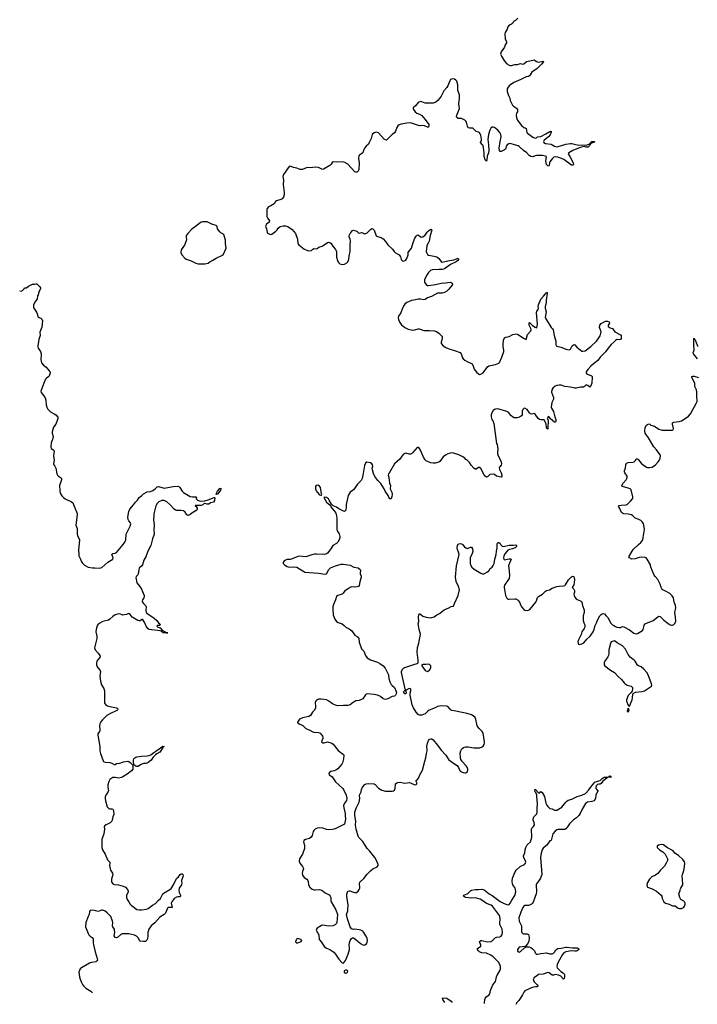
# Model space of a CAD drawing. Header units: inches. Extents: x 1474254 to 1647085, y 640389 to 772279.
# Tile 1 of 85: x 1482206 to 1494146, y 643326 to 660675. Entities that reach past the tile are written whole.
import ezdxf

# ---------------------------------------------------------------- set-up
doc = ezdxf.new("R2010")
doc.units = ezdxf.units.IN
doc.header["$MEASUREMENT"] = 0
for name, color, linetype in [('B4684', 7, 'Continuous'), ('B4685', 7, 'Continuous'), ('B4694', 7, 'Continuous'), ('B4695', 7, 'Continuous'), ('B4696', 7, 'Continuous')]:
    doc.layers.add(name, color=color, linetype=linetype)

msp = doc.modelspace()

# ---------------------------------------------------------------- linework, layer by layer
at = {"layer": 'B4684', "color": 6}
for points, elevation in [([(1483573, 650000), (1483570, 649996), (1483553, 649930), (1483550, 649890), (1483567, 649810), (1483567, 649770), (1483524, 649604), (1483536, 649570), (1483590, 649510), (1483619, 649470), (1483626, 649450), (1483615, 649430), (1483583, 649397), (1483567, 649373), (1483560, 649350), (1483559, 649310), (1483574, 649270), (1483623, 649210), (1483629, 649190), (1483617, 649110), (1483630, 649017), (1483650, 648952), (1483686, 648890), (1483698, 648850), (1483703, 648710), (1483699, 648650), (1483703, 648630), (1483717, 648610), (1483756, 648584), (1483792, 648572), (1483912, 648550), (1483925, 648545), (1483936, 648530), (1483927, 648510), (1483906, 648494), (1483806, 648450), (1483744, 648416), (1483663, 648337), (1483635, 648305), (1483616, 648270), (1483610, 648230), (1483621, 648170), (1483620, 648150), (1483613, 648130), (1483584, 648090), (1483583, 648070), (1483617, 647870), (1483619, 647790), (1483630, 647744), (1483677, 647617), (1483685, 647605), (1483710, 647590), (1483794, 647586), (1483830, 647574), (1483872, 647552), (1483890, 647554), (1483914, 647566), (1483970, 647575), (1484036, 647596), (1484110, 647607), (1484130, 647603), (1484150, 647588), (1484197, 647537), (1484201, 647521), (1484197, 647470), (1484179, 647441), (1484100, 647380), (1484026, 647334), (1483998, 647322), (1483950, 647313), (1483890, 647323), (1483850, 647320), (1483828, 647310), (1483796, 647284), (1483774, 647250), (1483759, 647190), (1483759, 647150), (1483769, 647090), (1483766, 647074), (1483734, 647030), (1483714, 646990), (1483712, 646950), (1483718, 646910), (1483746, 646806), (1483774, 646774), (1483789, 646769), (1483830, 646770), (1483850, 646762), (1483858, 646738), (1483863, 646670), (1483850, 646630), (1483838, 646570), (1483828, 646550), (1483798, 646522), (1483727, 646490), (1483703, 646470), (1483700, 646460), (1483696, 646450), (1483701, 646410), (1483687, 646330), (1483657, 646250), (1483654, 646230), (1483654, 646090), (1483666, 646050), (1483712, 645970), (1483755, 645870), (1483795, 645830), (1483797, 645810), (1483787, 645770), (1483799, 645710), (1483808, 645688), (1483839, 645639), (1483846, 645610), (1483823, 645530), (1483824, 645490), (1483830, 645471), (1483848, 645450), (1483870, 645436), (1483950, 645429), (1484030, 645408), (1484073, 645390), (1484107, 645350), (1484118, 645322), (1484116, 645304), (1484089, 645250), (1484086, 645210), (1484100, 645170), (1484130, 645130), (1484150, 645090), (1484169, 645070), (1484270, 644996), (1484310, 644990), (1484350, 644992), (1484442, 645002), (1484470, 645012), (1484547, 645073), (1484598, 645102), (1484645, 645155), (1484690, 645192), (1484730, 645271), (1484750, 645288), (1484853, 645347), (1484874, 645366), (1484919, 645430), (1484970, 645543), (1485006, 645574), (1485033, 645610), (1485050, 645625), (1485070, 645623), (1485083, 645610), (1485088, 645590), (1485058, 645510), (1485057, 645490), (1485064, 645464), (1485058, 645430), (1485019, 645370), (1485009, 645331), (1485017, 645297), (1485040, 645250), (1485039, 645230), (1485030, 645222), (1484990, 645222), (1484970, 645216), (1484929, 645191), (1484886, 645134), (1484877, 645110), (1484890, 645030), (1484830, 645029), (1484810, 645018), (1484773, 644930), (1484752, 644910), (1484678, 644862), (1484590, 644759), (1484522, 644710), (1484484, 644650), (1484468, 644610), (1484463, 644590), (1484463, 644517), (1484454, 644466), (1484447, 644453), (1484425, 644435), (1484390, 644430), (1484330, 644436), (1484315, 644455), (1484296, 644496), (1484266, 644526), (1484230, 644544), (1484129, 644570), (1484012, 644568), (1483990, 644557), (1483930, 644503), (1483910, 644499), (1483890, 644505), (1483869, 644530), (1483880, 644590), (1483879, 644630), (1483876, 644650), (1483850, 644690), (1483843, 644710), (1483847, 644767), (1483844, 644790), (1483810, 644870), (1483779, 644910), (1483750, 644937), (1483710, 644964), (1483670, 644983), (1483654, 644986), (1483590, 644962), (1483550, 644974), (1483490, 644982), (1483450, 644977), (1483437, 644963), (1483430, 644909), (1483411, 644870), (1483372, 644768), (1483363, 644690), (1483410, 644576), (1483426, 644550), (1483450, 644524), (1483484, 644504), (1483499, 644479), (1483500, 644410), (1483507, 644373), (1483537, 644250), (1483573, 644130), (1483575, 644110), (1483567, 644090), (1483550, 644076), (1483470, 644062), (1483436, 644050), (1483297, 643970), (1483273, 643950), (1483257, 643923), (1483251, 643890), (1483257, 643810), (1483269, 643770), (1483296, 643710), (1483313, 643673), (1483330, 643650), (1483373, 643613), (1483457, 643557), (1483489, 643527)], 700), ([(1484672, 650000), (1484670, 649998), (1484630, 649998), (1484622, 649990), (1484642, 649970), (1484666, 649966), (1484679, 649959), (1484717, 649917), (1484770, 649890), (1484778, 649878), (1484790, 649871), (1484814, 649870), (1484733, 649870), (1484698, 649898), (1484684, 649904), (1484490, 649928), (1484470, 649941), (1484445, 649970), (1484433, 649990), (1484429, 650000)], 700), ([(1487921, 650000), (1487951, 649970), (1488010, 649939), (1488050, 649910), (1488111, 649830), (1488150, 649809), (1488174, 649790), (1488183, 649770), (1488188, 649708), (1488230, 649591), (1488270, 649547), (1488302, 649470), (1488330, 649433), (1488390, 649395), (1488510, 649353), (1488553, 649333), (1488610, 649290), (1488645, 649250), (1488702, 649130), (1488713, 649067), (1488730, 649007), (1488750, 648963), (1488770, 648941), (1488811, 648910), (1488839, 648839), (1488843, 648810), (1488831, 648770), (1488810, 648754), (1488770, 648747), (1488693, 648707), (1488650, 648699), (1488610, 648707), (1488563, 648750), (1488510, 648771), (1488450, 648785), (1488330, 648798), (1488310, 648790), (1488301, 648779), (1488250, 648708), (1488190, 648678), (1488130, 648671), (1488110, 648664), (1488089, 648651), (1488030, 648601), (1487988, 648588), (1487910, 648590), (1487810, 648583), (1487770, 648595), (1487720, 648620), (1487653, 648670), (1487612, 648692), (1487518, 648702), (1487470, 648700), (1487436, 648684), (1487419, 648661), (1487413, 648647), (1487420, 648570), (1487416, 648544), (1487396, 648504), (1487366, 648474), (1487330, 648414), (1487302, 648398), (1487189, 648371), (1487138, 648350), (1487104, 648296), (1487102, 648290), (1487131, 648270), (1487197, 648237), (1487250, 648185), (1487317, 648157), (1487370, 648125), (1487390, 648119), (1487470, 648117), (1487503, 648103), (1487531, 648070), (1487543, 648050), (1487547, 648030), (1487547, 648010), (1487530, 647966), (1487527, 647950), (1487530, 647945), (1487550, 647931), (1487570, 647931), (1487630, 647951), (1487708, 647928), (1487730, 647910), (1487816, 647796), (1487911, 647730), (1487918, 647710), (1487913, 647650), (1487897, 647583), (1487884, 647556), (1487839, 647510), (1487810, 647473), (1487779, 647450), (1487750, 647440), (1487690, 647429), (1487665, 647410), (1487651, 647390), (1487658, 647370), (1487690, 647351), (1487710, 647331), (1487770, 647245), (1487898, 647130), (1487912, 647110), (1487956, 647010), (1487970, 646950), (1487965, 646915), (1487927, 646870), (1487913, 646830), (1487916, 646790), (1487939, 646690), (1487939, 646650), (1487948, 646590), (1487930, 646502), (1487787, 646430), (1487750, 646414), (1487710, 646404), (1487650, 646401), (1487610, 646404), (1487547, 646427), (1487490, 646438), (1487450, 646432), (1487410, 646410), (1487390, 646390), (1487379, 646370), (1487361, 646299), (1487343, 646270), (1487310, 646247), (1487242, 646230), (1487211, 646210), (1487205, 646190), (1487223, 646130), (1487224, 646070), (1487187, 645970), (1487136, 645890), (1487130, 645850), (1487144, 645810), (1487192, 645752), (1487204, 645730), (1487206, 645710), (1487190, 645668), (1487182, 645630), (1487190, 645602), (1487220, 645560), (1487268, 645528), (1487283, 645510), (1487291, 645490), (1487293, 645430), (1487321, 645390), (1487357, 645357), (1487390, 645343), (1487410, 645340), (1487490, 645349), (1487530, 645338), (1487590, 645290), (1487657, 645257), (1487679, 645230), (1487686, 645206), (1487689, 645150), (1487695, 645130), (1487776, 644990), (1487808, 644910), (1487797, 644770), (1487788, 644750), (1487771, 644730), (1487730, 644708), (1487650, 644705), (1487550, 644723), (1487523, 644717), (1487447, 644670), (1487434, 644650), (1487431, 644630), (1487475, 644550), (1487484, 644470), (1487522, 644422), (1487570, 644344), (1487610, 644317), (1487670, 644294), (1487742, 644242), (1487773, 644210), (1487830, 644121), (1487890, 644056), (1487910, 644051), (1487950, 644098), (1487992, 644210), (1488015, 644290), (1488016, 644330), (1488010, 644370), (1488016, 644410), (1488030, 644450), (1488050, 644485), (1488070, 644498), (1488090, 644495), (1488130, 644466), (1488210, 644395), (1488250, 644371), (1488270, 644367), (1488290, 644371), (1488315, 644390), (1488330, 644418), (1488335, 644450), (1488326, 644490), (1488307, 644530), (1488272, 644590), (1488252, 644612), (1488219, 644630), (1488190, 644640), (1488110, 644649), (1488086, 644646), (1488054, 644654), (1488032, 644692), (1487983, 644830), (1487963, 644910), (1487987, 644970), (1487991, 644990), (1487993, 645070), (1487970, 645230), (1487971, 645269), (1487980, 645300), (1487990, 645317), (1488010, 645327), (1488026, 645326), (1488070, 645306), (1488130, 645291), (1488170, 645321), (1488190, 645347), (1488198, 645370), (1488200, 645390), (1488193, 645450), (1488202, 645478), (1488270, 645544), (1488330, 645616), (1488390, 645679), (1488430, 645712), (1488503, 645750), (1488521, 645770), (1488521, 645790), (1488497, 645850), (1488466, 645910), (1488370, 646031), (1488326, 646070), (1488250, 646197), (1488182, 646262), (1488170, 646290), (1488134, 646410), (1488124, 646484), (1488131, 646550), (1488109, 646650), (1488113, 646710), (1488137, 646783), (1488188, 646890), (1488198, 646950), (1488191, 647010), (1488221, 647070), (1488228, 647110), (1488249, 647151), (1488290, 647199), (1488310, 647212), (1488356, 647216), (1488450, 647208), (1488470, 647198), (1488530, 647133), (1488590, 647098), (1488650, 647083), (1488770, 647081), (1488795, 647085), (1488810, 647098), (1488821, 647130), (1488831, 647210), (1488850, 647228), (1488870, 647236), (1488910, 647237), (1488990, 647225), (1489072, 647232), (1489105, 647225), (1489170, 647194), (1489190, 647199), (1489203, 647210), (1489203, 647230), (1489193, 647250), (1489193, 647270), (1489210, 647283), (1489232, 647310), (1489258, 647370), (1489304, 647450), (1489343, 647610), (1489364, 647670), (1489374, 647746), (1489387, 647790), (1489389, 647811), (1489381, 647870), (1489390, 647930), (1489410, 647975), (1489430, 647997), (1489450, 648004), (1489470, 648001), (1489490, 647987), (1489570, 647892), (1489630, 647804), (1489714, 647714), (1489770, 647635), (1489850, 647573), (1489914, 647534), (1489940, 647500), (1489970, 647435), (1490000, 647419)], 800), ([(1490000, 648467), (1489972, 648472), (1489893, 648493), (1489823, 648503), (1489809, 648509), (1489790, 648525), (1489751, 648571), (1489730, 648580), (1489637, 648583), (1489570, 648576), (1489527, 648550), (1489422, 648510), (1489395, 648490), (1489350, 648445), (1489290, 648423), (1489270, 648418), (1489250, 648422), (1489230, 648432), (1489194, 648474), (1489146, 648550), (1489123, 648603), (1489086, 648770), (1489085, 648810), (1489098, 648850), (1489097, 648877), (1489090, 648884), (1489070, 648889), (1489018, 648862), (1489013, 648847), (1489014, 648810), (1488992, 648788), (1488968, 648830), (1488990, 648854), (1489002, 648858), (1489006, 648870), (1488998, 648878), (1488990, 648906), (1488932, 649170), (1488933, 649190), (1488953, 649230), (1488970, 649250), (1488990, 649263), (1489150, 649316), (1489209, 649331), (1489222, 649338), (1489229, 649351), (1489230, 649390), (1489211, 649530), (1489215, 649610), (1489238, 649690), (1489270, 649850), (1489247, 649930), (1489233, 650000)], 800), ([(1490000, 647607), (1489981, 647641), (1489971, 647670), (1489966, 647750), (1489977, 647790), (1489998, 647830), (1490000, 647832)], 800), ([(1489697, 643360), (1489661, 643410), (1489657, 643430), (1489661, 643439), (1489670, 643441), (1489730, 643431), (1489810, 643379), (1489825, 643356)], 700)]:
    msp.add_lwpolyline(points, dxfattribs=dict(at, elevation=elevation))
for points, elevation in [([(1489410, 649317), (1489370, 649312), (1489310, 649313), (1489292, 649308), (1489291, 649290), (1489350, 649207), (1489390, 649191), (1489410, 649199), (1489430, 649215), (1489450, 649252), (1489453, 649270), (1489450, 649288), (1489436, 649310), (1489430, 649315)], 800), ([(1484270, 647514), (1484250, 647521), (1484221, 647541), (1484215, 647555), (1484209, 647589), (1484210, 647630), (1484218, 647650), (1484232, 647668), (1484250, 647679), (1484270, 647685), (1484350, 647698), (1484450, 647701), (1484490, 647710), (1484517, 647723), (1484570, 647765), (1484625, 647795), (1484730, 647873), (1484750, 647870), (1484739, 647861), (1484736, 647850), (1484722, 647838), (1484690, 647787), (1484673, 647770), (1484620, 647740), (1484599, 647721), (1484558, 647682), (1484520, 647630), (1484470, 647588), (1484450, 647573), (1484430, 647566), (1484390, 647566), (1484347, 647553), (1484290, 647518)], 700), ([(1487110, 644485), (1487090, 644478), (1487081, 644470), (1487071, 644450), (1487068, 644428), (1487087, 644407), (1487110, 644406), (1487166, 644434), (1487175, 644450), (1487162, 644470)], 800), ([(1487950, 643930), (1487926, 643914), (1487925, 643890), (1487930, 643884), (1487950, 643877), (1487970, 643882), (1487981, 643890), (1487986, 643910), (1487970, 643926)], 800)]:
    msp.add_lwpolyline(points, close=True, dxfattribs=dict(at, elevation=elevation))
at = {"layer": 'B4685', "color": 6}
for points, elevation in [([(1490000, 658929), (1489990, 658934), (1489930, 658933), (1489906, 658950), (1489903, 658970), (1489907, 658990), (1489953, 659110), (1489942, 659190), (1489953, 659290), (1489953, 659350), (1489929, 659429), (1489927, 659527), (1489910, 659590), (1489892, 659612), (1489870, 659626), (1489830, 659635), (1489798, 659622), (1489783, 659597), (1489750, 659510), (1489730, 659478), (1489679, 659421), (1489635, 659325), (1489581, 659259), (1489538, 659222), (1489490, 659203), (1489390, 659202), (1489350, 659207), (1489290, 659230), (1489270, 659232), (1489230, 659213), (1489182, 659158), (1489145, 659130), (1489140, 659120), (1489137, 659110), (1489143, 659090), (1489175, 659050), (1489202, 659030), (1489250, 659008), (1489290, 658984), (1489310, 658966), (1489350, 658918), (1489413, 658830), (1489416, 658810), (1489410, 658784), (1489390, 658779), (1489342, 658802), (1489310, 658810), (1489250, 658806), (1489090, 658856), (1489026, 658854), (1488928, 658832), (1488890, 658820), (1488870, 658807), (1488850, 658778), (1488828, 658710), (1488810, 658681), (1488770, 658650), (1488670, 658555), (1488650, 658556), (1488630, 658570), (1488530, 658681), (1488490, 658692), (1488450, 658681), (1488416, 658650), (1488400, 658580), (1488367, 658510), (1488350, 658482), (1488310, 658447), (1488282, 658410), (1488271, 658390), (1488250, 658329), (1488191, 658290), (1488183, 658277), (1488175, 658230), (1488185, 658150), (1488182, 658038), (1488170, 658003), (1488150, 657989), (1488130, 657987), (1488110, 657993), (1487990, 658130), (1487936, 658156), (1487890, 658168), (1487790, 658163), (1487730, 658170), (1487710, 658157), (1487693, 658130), (1487670, 658108), (1487570, 658046), (1487550, 658038), (1487530, 658040), (1487470, 658070), (1487410, 658076), (1487330, 658063), (1487270, 658070), (1487190, 658037), (1487150, 658033), (1487090, 658059), (1487032, 658072), (1486990, 658090), (1486970, 658092), (1486953, 658087), (1486856, 657950), (1486842, 657910), (1486856, 657850), (1486848, 657770), (1486869, 657630), (1486865, 657590), (1486855, 657550), (1486830, 657518), (1486810, 657505), (1486730, 657481), (1486715, 657470), (1486691, 657430), (1486630, 657395), (1486590, 657378), (1486567, 657350), (1486561, 657330), (1486562, 657210), (1486579, 657170), (1486605, 657130), (1486602, 657110), (1486556, 657070), (1486541, 657050), (1486539, 657030), (1486557, 656990), (1486565, 656930), (1486575, 656915), (1486614, 656894), (1486630, 656891), (1486650, 656893), (1486721, 656950), (1486741, 656970), (1486760, 657000), (1486794, 657030), (1486850, 657042), (1486890, 657040), (1486930, 657030), (1487010, 656979), (1487068, 656910), (1487102, 656810), (1487110, 656730), (1487124, 656710), (1487215, 656635), (1487290, 656605), (1487348, 656610), (1487370, 656631), (1487390, 656642), (1487430, 656638), (1487450, 656645), (1487475, 656665), (1487535, 656685), (1487629, 656750), (1487650, 656755), (1487670, 656751), (1487697, 656730), (1487723, 656683), (1487770, 656623), (1487786, 656590), (1487790, 656570), (1487791, 656490), (1487804, 656430), (1487812, 656412), (1487830, 656389), (1487850, 656373), (1487890, 656362), (1487930, 656369), (1487970, 656390), (1487991, 656410), (1488008, 656450), (1488014, 656510), (1488032, 656588), (1488029, 656710), (1488037, 656770), (1488030, 656809), (1488012, 656850), (1488012, 656870), (1488030, 656907), (1488070, 656961), (1488090, 656964), (1488130, 656954), (1488150, 656944), (1488170, 656923), (1488190, 656911), (1488230, 656925), (1488250, 656919), (1488270, 656905), (1488290, 656900), (1488330, 656919), (1488390, 656980), (1488410, 656993), (1488430, 656991), (1488450, 656966), (1488490, 656867), (1488510, 656854), (1488575, 656835), (1488610, 656811), (1488649, 656769), (1488693, 656710), (1488773, 656630), (1488805, 656590), (1488829, 656569), (1488891, 656530), (1488915, 656495), (1488928, 656448), (1488950, 656426), (1488970, 656421), (1489010, 656439), (1489030, 656468), (1489049, 656530), (1489054, 656570), (1489064, 656590), (1489109, 656651), (1489139, 656750), (1489170, 656826), (1489190, 656860), (1489210, 656879), (1489230, 656884), (1489268, 656848), (1489290, 656844), (1489310, 656849), (1489350, 656880), (1489387, 656933), (1489410, 656957), (1489450, 656982), (1489460, 656980), (1489467, 656967), (1489439, 656870), (1489421, 656770), (1489412, 656748), (1489385, 656710), (1489378, 656690), (1489368, 656590), (1489372, 656570), (1489390, 656536), (1489410, 656523), (1489509, 656509), (1489554, 656494), (1489589, 656469), (1489630, 656413), (1489650, 656405), (1489750, 656427), (1489858, 656442), (1489931, 656471), (1489941, 656461), (1489941, 656450), (1489926, 656430), (1489899, 656410), (1489799, 656361), (1489690, 656284), (1489650, 656273), (1489590, 656275), (1489475, 656265), (1489444, 656256), (1489410, 656221), (1489376, 656170), (1489341, 656090), (1489339, 656050), (1489348, 656030), (1489366, 656010), (1489390, 655994), (1489409, 655989), (1489532, 656008), (1489630, 656035), (1489710, 656038), (1489790, 656051), (1489810, 656044), (1489828, 656030), (1489831, 656010), (1489820, 655990), (1489770, 655926), (1489730, 655890), (1489690, 655870), (1489650, 655858), (1489570, 655854), (1489462, 655798), (1489390, 655774), (1489350, 655743), (1489330, 655740), (1489268, 655752), (1489230, 655751), (1489182, 655738), (1489110, 655728), (1489027, 655693), (1488995, 655665), (1488978, 655642), (1488950, 655590), (1488923, 655510), (1488879, 655450), (1488874, 655430), (1488879, 655390), (1488902, 655342), (1488936, 655296), (1488991, 655250), (1489050, 655221), (1489130, 655203), (1489170, 655209), (1489230, 655227), (1489245, 655225), (1489330, 655199), (1489430, 655200), (1489518, 655190), (1489550, 655178), (1489590, 655153), (1489651, 655090), (1489651, 655050), (1489631, 654990), (1489631, 654971), (1489667, 654930), (1489716, 654896), (1489783, 654870), (1489868, 654848), (1489970, 654811), (1489985, 654785), (1490000, 654732)], 800), ([(1482206, 655897), (1482210, 655898), (1482230, 655891), (1482258, 655902), (1482286, 655930), (1482290, 655952), (1482327, 655953), (1482360, 655980), (1482430, 656014), (1482467, 656013), (1482490, 656022), (1482510, 656022), (1482558, 655970), (1482571, 655950), (1482571, 655930), (1482547, 655893), (1482531, 655829), (1482521, 655810), (1482511, 655750), (1482482, 655718), (1482452, 655648), (1482451, 655610), (1482458, 655590), (1482502, 655522), (1482516, 655490), (1482531, 655431), (1482577, 655417), (1482597, 655397), (1482607, 655370), (1482597, 655257), (1482563, 655170), (1482568, 655110), (1482543, 655037), (1482523, 654930), (1482524, 654910), (1482532, 654890), (1482570, 654830), (1482585, 654790), (1482587, 654767), (1482579, 654690), (1482584, 654650), (1482592, 654630), (1482624, 654590), (1482670, 654550), (1482728, 654490), (1482743, 654470), (1482744, 654450), (1482732, 654410), (1482720, 654390), (1482680, 654360), (1482662, 654338), (1482630, 654270), (1482577, 654130), (1482584, 654104), (1482634, 654050), (1482654, 654010), (1482665, 653970), (1482674, 653890), (1482684, 653850), (1482702, 653810), (1482747, 653767), (1482816, 653730), (1482843, 653710), (1482876, 653670), (1482876, 653644), (1482866, 653610), (1482842, 653550), (1482803, 653497), (1482781, 653410), (1482780, 653390), (1482795, 653330), (1482783, 653277), (1482761, 653219), (1482752, 653150), (1482762, 653122), (1482810, 653090), (1482814, 653074), (1482803, 652990), (1482815, 652910), (1482801, 652850), (1482808, 652830), (1482826, 652806), (1482843, 652770), (1482862, 652670), (1482870, 652652), (1482888, 652630), (1482926, 652606), (1482942, 652590), (1482943, 652570), (1482937, 652550), (1482905, 652470), (1482911, 652371), (1482921, 652330), (1482950, 652284), (1482981, 652250), (1483010, 652230), (1483118, 652178), (1483140, 652160), (1483166, 652106), (1483216, 651976), (1483218, 651950), (1483197, 651770), (1483218, 651710), (1483219, 651610), (1483228, 651570), (1483253, 651530), (1483257, 651510), (1483240, 651330), (1483247, 651250), (1483250, 651227), (1483278, 651170), (1483290, 651135), (1483310, 651100), (1483350, 651065), (1483412, 651030), (1483490, 651015), (1483530, 651018), (1483610, 651011), (1483656, 651024), (1483762, 651118), (1483819, 651150), (1483845, 651170), (1483851, 651190), (1483832, 651250), (1483850, 651268), (1483890, 651274), (1483910, 651284), (1484031, 651430), (1484056, 651470), (1484074, 651510), (1484085, 651610), (1484155, 651750), (1484166, 651790), (1484161, 651810), (1484130, 651846), (1484118, 651870), (1484111, 651910), (1484132, 652010), (1484148, 652050), (1484212, 652128), (1484245, 652175), (1484283, 652210), (1484310, 652254), (1484358, 652290), (1484390, 652321), (1484450, 652354), (1484510, 652364), (1484550, 652381), (1484596, 652410), (1484630, 652445), (1484652, 652448), (1484750, 652420), (1484910, 652449), (1484990, 652453), (1485010, 652448), (1485030, 652430), (1485070, 652367), (1485090, 652345), (1485210, 652276), (1485250, 652268), (1485290, 652270), (1485310, 652265), (1485319, 652250), (1485318, 652230), (1485339, 652210), (1485390, 652189), (1485470, 652199), (1485530, 652216), (1485630, 652258), (1485638, 652258), (1485647, 652247), (1485637, 652203), (1485624, 652176), (1485570, 652161), (1485539, 652141), (1485510, 652136), (1485470, 652150), (1485450, 652146), (1485434, 652126), (1485406, 652114), (1485305, 652115), (1485298, 652110), (1485318, 652098), (1485336, 652070), (1485336, 652050), (1485327, 652030), (1485241, 651979), (1485203, 651950), (1485170, 651940), (1485149, 651950), (1485119, 651999), (1485090, 652022), (1485048, 652028), (1484970, 652027), (1484950, 652033), (1484930, 652048), (1484854, 652134), (1484797, 652177), (1484750, 652201), (1484710, 652204), (1484659, 652181), (1484627, 652153), (1484603, 652110), (1484571, 651970), (1484567, 651930), (1484566, 651866), (1484576, 651770), (1484570, 651690), (1484573, 651610), (1484569, 651590), (1484546, 651530), (1484514, 651410), (1484463, 651310), (1484429, 651210), (1484392, 651150), (1484372, 651070), (1484359, 651050), (1484311, 651009), (1484305, 650990), (1484295, 650905), (1484290, 650895), (1484263, 650870), (1484251, 650849), (1484273, 650753), (1484322, 650690), (1484350, 650641), (1484398, 650530), (1484400, 650510), (1484394, 650490), (1484370, 650450), (1484367, 650430), (1484372, 650410), (1484386, 650386), (1484428, 650348), (1484433, 650330), (1484428, 650270), (1484436, 650230), (1484464, 650204), (1484578, 650130), (1484620, 650090), (1484650, 650050), (1484676, 650030), (1484682, 650010), (1484672, 650000)], 700), ([(1490000, 652978), (1489943, 653010), (1489850, 653039), (1489830, 653042), (1489790, 653037), (1489750, 653023), (1489710, 653001), (1489667, 652970), (1489610, 652892), (1489590, 652878), (1489530, 652861), (1489490, 652859), (1489450, 652866), (1489390, 652891), (1489370, 652902), (1489350, 652922), (1489324, 652964), (1489270, 653087), (1489250, 653119), (1489230, 653137), (1489210, 653134), (1489130, 653043), (1489110, 653026), (1489090, 653020), (1489070, 653022), (1489010, 653038), (1488990, 653034), (1488970, 653020), (1488937, 652983), (1488906, 652930), (1488813, 652847), (1488723, 652697), (1488706, 652674), (1488700, 652650), (1488702, 652630), (1488717, 652570), (1488721, 652510), (1488738, 652470), (1488732, 652410), (1488762, 652350), (1488770, 652310), (1488765, 652275), (1488750, 652235), (1488730, 652233), (1488710, 652264), (1488699, 652290), (1488645, 652365), (1488626, 652410), (1488570, 652505), (1488514, 652554), (1488463, 652623), (1488439, 652679), (1488423, 652743), (1488419, 652770), (1488427, 652810), (1488424, 652830), (1488412, 652850), (1488390, 652867), (1488324, 652876), (1488301, 652859), (1488282, 652818), (1488261, 652679), (1488238, 652590), (1488224, 652556), (1488161, 652490), (1488090, 652393), (1488030, 652352), (1487995, 652290), (1487957, 652130), (1487961, 652090), (1487951, 652030), (1487942, 652018), (1487930, 652009), (1487910, 652014), (1487830, 652056), (1487790, 652083), (1487729, 652109), (1487699, 652139), (1487662, 652210), (1487646, 652230), (1487610, 652254), (1487581, 652259), (1487565, 652255), (1487610, 652175), (1487679, 652119), (1487687, 652107), (1487691, 652090), (1487768, 651990), (1487780, 651960), (1487792, 651890), (1487796, 651690), (1487802, 651670), (1487835, 651615), (1487845, 651570), (1487845, 651550), (1487836, 651510), (1487810, 651467), (1487790, 651448), (1487722, 651410), (1487689, 651351), (1487630, 651275), (1487610, 651262), (1487570, 651250), (1487439, 651259), (1487403, 651257), (1487354, 651246), (1487250, 651210), (1487130, 651221), (1487110, 651217), (1487007, 651173), (1486970, 651164), (1486918, 651162), (1486890, 651153), (1486861, 651130), (1486847, 651110), (1486851, 651090), (1486871, 651071), (1486919, 651039), (1486966, 651026), (1487030, 651033), (1487087, 651027), (1487210, 650950), (1487230, 650943), (1487470, 650925), (1487590, 650906), (1487611, 650910), (1487652, 650988), (1487684, 651016), (1487770, 651051), (1487870, 651084), (1487904, 651084), (1488030, 651064), (1488091, 651031), (1488170, 651015), (1488208, 650990), (1488214, 650970), (1488204, 650930), (1488205, 650910), (1488221, 650870), (1488223, 650850), (1488200, 650770), (1488190, 650704), (1488179, 650690), (1488150, 650679), (1488110, 650675), (1488050, 650680), (1488030, 650672), (1487995, 650645), (1487963, 650630), (1487934, 650610), (1487908, 650572), (1487890, 650554), (1487812, 650528), (1487790, 650512), (1487772, 650450), (1487737, 650370), (1487724, 650330), (1487721, 650290), (1487732, 650190), (1487762, 650110), (1487790, 650071), (1487816, 650056), (1487890, 650031), (1487921, 650000)], 800), ([(1489233, 650000), (1489228, 650030), (1489237, 650070), (1489233, 650147), (1489241, 650190), (1489249, 650210), (1489270, 650199), (1489307, 650167), (1489370, 650148), (1489450, 650137), (1489510, 650153), (1489554, 650186), (1489601, 650210), (1489683, 650277), (1489768, 650312), (1489810, 650335), (1489850, 650343), (1489867, 650390), (1489934, 650530), (1489954, 650630), (1489938, 650690), (1489898, 650778), (1489884, 650850), (1489905, 651050), (1489948, 651250), (1489940, 651290), (1489918, 651338), (1489913, 651370), (1489919, 651410), (1489930, 651430), (1489941, 651439), (1489970, 651447), (1489990, 651440), (1490000, 651432)], 800), ([(1484429, 650000), (1484411, 650050), (1484370, 650112), (1484330, 650083), (1484310, 650083), (1484289, 650089), (1484190, 650146), (1484150, 650195), (1484130, 650212), (1484110, 650207), (1484090, 650194), (1484046, 650186), (1484025, 650185), (1483970, 650205), (1483930, 650200), (1483890, 650186), (1483850, 650160), (1483796, 650110), (1483770, 650095), (1483669, 650071), (1483595, 650030), (1483573, 650000)], 700)]:
    msp.add_lwpolyline(points, dxfattribs=dict(at, elevation=elevation))
for points, elevation in [([(1485490, 657115), (1485430, 657113), (1485410, 657110), (1485390, 657099), (1485330, 657048), (1485237, 656983), (1485166, 656910), (1485142, 656870), (1485138, 656850), (1485143, 656790), (1485140, 656780), (1485110, 656702), (1485050, 656618), (1485046, 656570), (1485065, 656530), (1485114, 656470), (1485137, 656457), (1485230, 656424), (1485310, 656382), (1485350, 656373), (1485430, 656371), (1485470, 656374), (1485530, 656387), (1485555, 656410), (1485610, 656437), (1485666, 656474), (1485794, 656530), (1485845, 656650), (1485832, 656730), (1485832, 656792), (1485802, 656890), (1485750, 656917), (1485730, 656937), (1485693, 656990), (1485686, 657030), (1485666, 657050), (1485590, 657073), (1485510, 657111)], 800), ([(1485690, 652315), (1485683, 652317), (1485670, 652309), (1485675, 652325), (1485673, 652330), (1485692, 652370), (1485730, 652414), (1485750, 652421), (1485754, 652410), (1485750, 652395), (1485735, 652365)], 700), ([(1487450, 652473), (1487431, 652469), (1487421, 652450), (1487418, 652430), (1487419, 652410), (1487430, 652376), (1487450, 652347), (1487490, 652305), (1487510, 652296), (1487526, 652294), (1487529, 652310), (1487522, 652322), (1487506, 652430), (1487490, 652456), (1487470, 652469)], 800)]:
    msp.add_lwpolyline(points, close=True, dxfattribs=dict(at, elevation=elevation))
at = {"layer": 'B4694', "color": 6}
for points, elevation in [([(1492166, 650000), (1492167, 649970), (1492155, 649945), (1492114, 649890), (1492099, 649841), (1492050, 649748), (1492042, 649710), (1492044, 649690), (1492050, 649672), (1492065, 649665), (1492110, 649676), (1492146, 649694), (1492198, 649762), (1492250, 649805), (1492270, 649828), (1492311, 649890), (1492327, 649930), (1492339, 649981), (1492348, 650000)], 800), ([(1492675, 650000), (1492702, 649982), (1492730, 649970), (1492770, 649963), (1492795, 649965), (1492830, 649981), (1492850, 649977), (1492950, 649924), (1493027, 649867), (1493050, 649858), (1493070, 649855), (1493090, 649862), (1493178, 649910), (1493190, 649930), (1493208, 650000)], 800), ([(1490000, 647832), (1490027, 647853), (1490070, 647862), (1490110, 647862), (1490210, 647846), (1490314, 647846), (1490357, 647863), (1490370, 647873), (1490390, 647903), (1490398, 647930), (1490397, 647950), (1490370, 648106), (1490355, 648130), (1490303, 648183), (1490270, 648230), (1490259, 648259), (1490246, 648346), (1490230, 648381), (1490198, 648410), (1490170, 648424), (1490090, 648450), (1490000, 648467)], 800), ([(1490000, 647419), (1490018, 647410), (1490050, 647402), (1490070, 647405), (1490090, 647419), (1490103, 647450), (1490103, 647470), (1490090, 647505), (1490074, 647530), (1490003, 647603), (1490000, 647607)], 800), ([(1490397, 643341), (1490396, 643350), (1490401, 643410), (1490407, 643430), (1490425, 643455), (1490470, 643484), (1490490, 643510), (1490503, 643570), (1490546, 643670), (1490588, 643730), (1490597, 643750), (1490610, 643810), (1490624, 643850), (1490667, 643913), (1490676, 643950), (1490676, 643990), (1490668, 644030), (1490646, 644070), (1490550, 644163), (1490510, 644192), (1490430, 644229), (1490350, 644230), (1490330, 644236), (1490310, 644248), (1490289, 644270), (1490276, 644290), (1490276, 644310), (1490329, 644351), (1490333, 644370), (1490310, 644430), (1490319, 644441), (1490332, 644448), (1490350, 644448), (1490449, 644429), (1490510, 644434), (1490546, 644454), (1490590, 644501), (1490610, 644508), (1490664, 644516), (1490691, 644529), (1490707, 644553), (1490715, 644590), (1490708, 644650), (1490666, 644730), (1490664, 644750), (1490672, 644832), (1490668, 644870), (1490659, 644890), (1490535, 645055), (1490511, 645071), (1490430, 645104), (1490350, 645162), (1490318, 645178), (1490230, 645200), (1490170, 645198), (1490064, 645210), (1490024, 645230), (1490034, 645250), (1490090, 645270), (1490110, 645283), (1490150, 645325), (1490170, 645335), (1490230, 645346), (1490290, 645346), (1490350, 645355), (1490390, 645340), (1490479, 645270), (1490530, 645242), (1490670, 645140), (1490730, 645106), (1490770, 645089), (1490810, 645079), (1490830, 645084), (1490850, 645110), (1490877, 645163), (1490930, 645242), (1490949, 645310), (1490945, 645350), (1490936, 645370), (1490895, 645430), (1490887, 645450), (1490884, 645496), (1490891, 645550), (1490938, 645662), (1490953, 645690), (1491025, 645755), (1491103, 645790), (1491121, 645810), (1491124, 645830), (1491119, 645850), (1491090, 645910), (1491083, 645930), (1491085, 645950), (1491109, 645991), (1491114, 646050), (1491126, 646090), (1491150, 646133), (1491205, 646190), (1491231, 646270), (1491227, 646413), (1491232, 646430), (1491260, 646460), (1491275, 646490), (1491269, 646530), (1491252, 646570), (1491253, 646590), (1491267, 646630), (1491316, 646684), (1491327, 646713), (1491324, 646770), (1491330, 646870), (1491318, 646982), (1491320, 647010), (1491310, 647026), (1491300, 647060), (1491290, 647070), (1491286, 647094), (1491290, 647118), (1491350, 647052), (1491370, 647054), (1491378, 647070), (1491390, 647078), (1491410, 647056), (1491452, 646990), (1491478, 646870), (1491494, 646834), (1491510, 646810), (1491550, 646777), (1491590, 646768), (1491629, 646749), (1491650, 646744), (1491670, 646748), (1491761, 646799), (1491830, 646885), (1491850, 646908), (1491870, 646921), (1491937, 646943), (1492028, 646990), (1492110, 647010), (1492178, 647042), (1492237, 647103), (1492284, 647170), (1492342, 647238), (1492369, 647250), (1492433, 647267), (1492470, 647305), (1492504, 647330), (1492570, 647330), (1492586, 647334), (1492595, 647345), (1492612, 647350), (1492636, 647330), (1492610, 647324), (1492552, 647328), (1492551, 647310), (1492484, 647256), (1492450, 647214), (1492436, 647204), (1492410, 647204), (1492390, 647198), (1492365, 647175), (1492357, 647150), (1492358, 647130), (1492391, 647090), (1492359, 647010), (1492355, 646950), (1492330, 646913), (1492290, 646898), (1492214, 646886), (1492178, 646862), (1492116, 646764), (1492084, 646690), (1492060, 646650), (1492020, 646610), (1491966, 646574), (1491924, 646536), (1491895, 646505), (1491861, 646450), (1491830, 646419), (1491810, 646408), (1491790, 646405), (1491690, 646405), (1491670, 646398), (1491643, 646377), (1491603, 646330), (1491570, 646214), (1491550, 646204), (1491497, 646130), (1491430, 646079), (1491411, 646049), (1491394, 645990), (1491386, 645914), (1491404, 645610), (1491385, 645550), (1491350, 645494), (1491312, 645448), (1491304, 645430), (1491310, 645310), (1491308, 645270), (1491281, 645210), (1491253, 645127), (1491242, 645110), (1491222, 645090), (1491187, 645070), (1491170, 645065), (1491110, 645064), (1491090, 645053), (1491073, 645030), (1491034, 644950), (1491004, 644850), (1491005, 644790), (1491039, 644730), (1491046, 644706), (1491048, 644610), (1491053, 644593), (1491070, 644576), (1491083, 644570), (1491150, 644565), (1491170, 644556), (1491180, 644530), (1491184, 644496), (1491179, 644441), (1491160, 644400), (1491125, 644355), (1491116, 644350), (1491117, 644343), (1491010, 644330), (1490987, 644310), (1490979, 644290), (1490980, 644270), (1490990, 644252), (1491010, 644246), (1491030, 644254), (1491101, 644319), (1491122, 644330), (1491123, 644337), (1491183, 644337), (1491210, 644329), (1491245, 644305), (1491278, 644270), (1491290, 644230), (1491299, 644219), (1491309, 644209), (1491330, 644208), (1491390, 644222), (1491490, 644232), (1491550, 644214), (1491570, 644213), (1491590, 644217), (1491610, 644227), (1491630, 644247), (1491653, 644287), (1491670, 644300), (1491691, 644309), (1491750, 644316), (1491830, 644334), (1491850, 644335), (1491950, 644321), (1492030, 644320), (1492052, 644310), (1492061, 644290), (1492030, 644270), (1492010, 644263), (1491990, 644260), (1491930, 644266), (1491896, 644264), (1491830, 644248), (1491793, 644230), (1491770, 644202), (1491697, 644070), (1491679, 644030), (1491671, 643990), (1491677, 643970), (1491693, 643950), (1491744, 643904), (1491790, 643873), (1491800, 643860), (1491805, 643850), (1491809, 643810), (1491802, 643778), (1491791, 643769), (1491740, 643820), (1491699, 643839), (1491650, 643853), (1491610, 643839), (1491590, 643841), (1491538, 643878), (1491510, 643884), (1491430, 643857), (1491350, 643848), (1491310, 643824), (1491268, 643790), (1491257, 643770), (1491256, 643750), (1491270, 643721), (1491322, 643670), (1491337, 643650), (1491330, 643632), (1491294, 643634), (1491236, 643624), (1491110, 643565), (1491090, 643540), (1491067, 643490), (1491024, 643430), (1491003, 643390), (1490963, 643350), (1490952, 643330), (1490951, 643326)], 700)]:
    msp.add_lwpolyline(points, dxfattribs=dict(at, elevation=elevation))
at = {"layer": 'B4694', "color": 6, "elevation": 800}
for points in [[(1492690, 649729), (1492670, 649727), (1492630, 649710), (1492617, 649683), (1492588, 649572), (1492589, 649509), (1492582, 649470), (1492571, 649449), (1492526, 649390), (1492505, 649350), (1492505, 649310), (1492519, 649290), (1492616, 649216), (1492690, 649172), (1492743, 649110), (1492810, 649050), (1492856, 648990), (1492877, 648970), (1492910, 648950), (1492981, 648930), (1493002, 648910), (1493005, 648890), (1492997, 648843), (1492982, 648818), (1492930, 648766), (1492897, 648690), (1492901, 648670), (1492930, 648595), (1492950, 648581), (1492999, 648690), (1493007, 648727), (1493009, 648790), (1493016, 648804), (1493055, 648825), (1493170, 648836), (1493213, 648847), (1493339, 648930), (1493347, 648950), (1493342, 648970), (1493280, 649130), (1493255, 649170), (1493203, 649230), (1493155, 649275), (1493109, 649290), (1493090, 649302), (1493054, 649374), (1493032, 649392), (1492990, 649417), (1492962, 649442), (1492928, 649490), (1492881, 649582), (1492830, 649643), (1492736, 649696)], [(1492930, 648541), (1492915, 648510), (1492913, 648493), (1492930, 648471), (1492945, 648510), (1492939, 648530)], [(1493510, 646140), (1493465, 646130), (1493438, 646110), (1493441, 646090), (1493481, 646050), (1493538, 646010), (1493579, 645970), (1493622, 645890), (1493619, 645861), (1493599, 645810), (1493570, 645761), (1493490, 645683), (1493450, 645633), (1493410, 645602), (1493345, 645570), (1493304, 645530), (1493270, 645470), (1493258, 645430), (1493261, 645400), (1493270, 645387), (1493350, 645360), (1493430, 645319), (1493510, 645250), (1493521, 645230), (1493530, 645190), (1493555, 645130), (1493585, 645105), (1493650, 645090), (1493710, 645059), (1493758, 645058), (1493810, 645017), (1493830, 645011), (1493866, 645014), (1493890, 645026), (1493910, 645039), (1493923, 645057), (1493931, 645089), (1493930, 645110), (1493922, 645130), (1493910, 645144), (1493855, 645175), (1493836, 645210), (1493819, 645270), (1493847, 645333), (1493847, 645350), (1493855, 645370), (1493890, 645430), (1493893, 645450), (1493881, 645590), (1493885, 645615), (1493910, 645685), (1493921, 645750), (1493925, 645810), (1493918, 645838), (1493890, 645878), (1493814, 645950), (1493753, 645990), (1493719, 646030), (1493623, 646083), (1493550, 646133)]]:
    msp.add_lwpolyline(points, close=True, dxfattribs=at)
at = {"layer": 'B4695', "color": 6, "elevation": 800}
for points in [[(1490715, 660000), (1490750, 659946), (1490790, 659895), (1490830, 659872), (1490850, 659866), (1490870, 659866), (1490930, 659883), (1490976, 659884), (1491030, 659901), (1491070, 659893), (1491090, 659900), (1491129, 659931), (1491143, 659937), (1491270, 659970), (1491290, 659958), (1491310, 659936), (1491328, 659930), (1491351, 659929), (1491425, 659945), (1491430, 659945), (1491437, 659930), (1491403, 659890), (1491325, 659815), (1491228, 659750), (1491190, 659686), (1491170, 659675), (1491130, 659667), (1491038, 659622), (1490912, 659570), (1490855, 659530), (1490831, 659510), (1490802, 659470), (1490796, 659450), (1490798, 659410), (1490818, 659338), (1490840, 659290), (1490850, 659253), (1490890, 659170), (1490907, 659150), (1490958, 659118), (1490980, 659090), (1490978, 659050), (1490963, 659030), (1490954, 658990), (1490958, 658950), (1490973, 658910), (1491050, 658811), (1491090, 658778), (1491112, 658772), (1491130, 658756), (1491143, 658690), (1491154, 658675), (1491250, 658605), (1491290, 658588), (1491310, 658593), (1491332, 658608), (1491390, 658618), (1491479, 658661), (1491550, 658704), (1491557, 658703), (1491571, 658711), (1491573, 658693), (1491554, 658646), (1491527, 658610), (1491469, 658571), (1491449, 658550), (1491439, 658530), (1491444, 658510), (1491474, 658494), (1491570, 658482), (1491630, 658445), (1491670, 658434), (1491738, 658450), (1491830, 658481), (1491910, 658494), (1491933, 658493), (1492050, 658463), (1492130, 658470), (1492190, 658465), (1492241, 658479), (1492250, 658491), (1492262, 658498), (1492270, 658517), (1492289, 658531), (1492337, 658530), (1492328, 658510), (1492283, 658497), (1492262, 658482), (1492254, 658486), (1492258, 658478), (1492246, 658450), (1492222, 658430), (1492190, 658429), (1492150, 658439), (1492080, 658420), (1491953, 658370), (1491882, 658330), (1491870, 658310), (1491903, 658263), (1491959, 658150), (1491965, 658130), (1491958, 658110), (1491930, 658110), (1491792, 658210), (1491756, 658230), (1491690, 658253), (1491650, 658259), (1491621, 658250), (1491590, 658223), (1491548, 658170), (1491541, 658150), (1491536, 658104), (1491530, 658095), (1491510, 658102), (1491490, 658124), (1491481, 658150), (1491480, 658190), (1491488, 658250), (1491483, 658263), (1491473, 658273), (1491418, 658282), (1491310, 658281), (1491290, 658278), (1491250, 658257), (1491210, 658265), (1491183, 658283), (1491135, 658335), (1491090, 658367), (1491010, 658443), (1490990, 658453), (1490927, 658467), (1490850, 658494), (1490824, 658490), (1490798, 658470), (1490784, 658450), (1490764, 658396), (1490750, 658380), (1490690, 658352), (1490670, 658351), (1490659, 658370), (1490657, 658410), (1490673, 658530), (1490689, 658610), (1490686, 658650), (1490666, 658690), (1490633, 658730), (1490570, 658773), (1490550, 658782), (1490530, 658779), (1490510, 658762), (1490490, 658730), (1490466, 658650), (1490458, 658562), (1490469, 658470), (1490473, 658370), (1490467, 658330), (1490443, 658270), (1490437, 658203), (1490430, 658185), (1490410, 658208), (1490390, 658263), (1490389, 658330), (1490370, 658456), (1490364, 658470), (1490327, 658510), (1490341, 658550), (1490342, 658570), (1490330, 658638), (1490310, 658683), (1490290, 658695), (1490250, 658702), (1490190, 658763), (1490130, 658764), (1490110, 658772), (1490096, 658796), (1490079, 658870), (1490069, 658889), (1490050, 658906), (1490000, 658929)], [(1490000, 654732), (1490001, 654730), (1490021, 654701), (1490050, 654675), (1490090, 654650), (1490177, 654610), (1490190, 654590), (1490200, 654550), (1490216, 654516), (1490259, 654459), (1490292, 654432), (1490310, 654426), (1490330, 654427), (1490370, 654452), (1490450, 654560), (1490470, 654576), (1490590, 654600), (1490650, 654625), (1490663, 654637), (1490704, 654730), (1490735, 654830), (1490737, 654850), (1490726, 654910), (1490724, 654950), (1490734, 655026), (1490750, 655071), (1490770, 655083), (1490830, 655091), (1490895, 655125), (1490950, 655137), (1490970, 655135), (1490990, 655125), (1491081, 655061), (1491130, 655039), (1491155, 655125), (1491210, 655190), (1491217, 655210), (1491214, 655234), (1491185, 655290), (1491186, 655334), (1491190, 655337), (1491245, 655285), (1491290, 655257), (1491310, 655248), (1491321, 655259), (1491327, 655273), (1491330, 655310), (1491313, 655510), (1491321, 655539), (1491342, 655570), (1491347, 655590), (1491344, 655624), (1491348, 655650), (1491390, 655750), (1491439, 655801), (1491470, 655846), (1491483, 655857), (1491490, 655872), (1491498, 655870), (1491501, 655850), (1491482, 655730), (1491483, 655690), (1491464, 655616), (1491466, 655590), (1491481, 655530), (1491468, 655430), (1491470, 655416), (1491570, 655252), (1491594, 655230), (1491606, 655210), (1491622, 655110), (1491653, 655010), (1491652, 654950), (1491659, 654930), (1491670, 654920), (1491750, 654904), (1491830, 654870), (1491890, 654860), (1491911, 654869), (1491942, 654930), (1491972, 654952), (1491990, 654948), (1492025, 654905), (1492110, 654836), (1492130, 654832), (1492170, 654843), (1492270, 654914), (1492370, 655013), (1492399, 655050), (1492434, 655106), (1492448, 655152), (1492450, 655170), (1492445, 655190), (1492424, 655250), (1492428, 655292), (1492450, 655323), (1492530, 655363), (1492564, 655364), (1492593, 655353), (1492598, 655330), (1492578, 655290), (1492576, 655270), (1492610, 655244), (1492650, 655233), (1492693, 655173), (1492790, 655120), (1492802, 655102), (1492805, 655085), (1492802, 655058), (1492790, 655041), (1492770, 655035), (1492730, 655037), (1492710, 655030), (1492683, 654997), (1492628, 654950), (1492573, 654890), (1492530, 654823), (1492432, 654730), (1492392, 654668), (1492317, 654610), (1492272, 654570), (1492216, 654510), (1492188, 654470), (1492187, 654447), (1492211, 654430), (1492280, 654400), (1492293, 654390), (1492296, 654376), (1492288, 654272), (1492266, 654214), (1492257, 654203), (1492250, 654198), (1492215, 654230), (1492190, 654241), (1492157, 654210), (1492138, 654202), (1492090, 654200), (1492010, 654181), (1491990, 654181), (1491910, 654202), (1491811, 654211), (1491750, 654235), (1491710, 654238), (1491670, 654229), (1491644, 654216), (1491600, 654180), (1491582, 654150), (1491579, 654110), (1491615, 654015), (1491615, 653990), (1491582, 653930), (1491574, 653850), (1491578, 653830), (1491612, 653770), (1491635, 653675), (1491653, 653630), (1491655, 653605), (1491650, 653582), (1491630, 653586), (1491562, 653642), (1491530, 653685), (1491511, 653670), (1491501, 653650), (1491513, 653630), (1491518, 653598), (1491515, 653490), (1491510, 653462), (1491490, 653478), (1491487, 653487), (1491484, 653550), (1491456, 653616), (1491442, 653622), (1491390, 653622), (1491368, 653628), (1491345, 653645), (1491290, 653722), (1491270, 653736), (1491230, 653726), (1491208, 653728), (1491187, 653747), (1491150, 653807), (1491110, 653830), (1491090, 653824), (1491072, 653808), (1491063, 653777), (1491058, 653710), (1491050, 653695), (1491015, 653670), (1490970, 653662), (1490922, 653662), (1490890, 653675), (1490861, 653701), (1490828, 653748), (1490789, 653769), (1490630, 653816), (1490590, 653815), (1490570, 653807), (1490548, 653790), (1490523, 653750), (1490514, 653710), (1490515, 653675), (1490528, 653630), (1490544, 653604), (1490558, 653558), (1490609, 653210), (1490618, 653190), (1490627, 653150), (1490630, 653110), (1490625, 653065), (1490628, 653030), (1490639, 652990), (1490683, 652903), (1490695, 652850), (1490690, 652823), (1490664, 652796), (1490657, 652783), (1490663, 652750), (1490689, 652690), (1490700, 652650), (1490702, 652630), (1490690, 652617), (1490610, 652632), (1490570, 652660), (1490550, 652664), (1490490, 652659), (1490450, 652622), (1490430, 652616), (1490410, 652631), (1490390, 652658), (1490330, 652765), (1490310, 652786), (1490290, 652787), (1490250, 652757), (1490230, 652753), (1490210, 652770), (1490164, 652824), (1490130, 652872), (1490090, 652915), (1490070, 652928), (1490049, 652950), (1490000, 652978)], [(1494150, 654702), (1494077, 654790), (1494074, 654810), (1494089, 654850), (1494090, 654870), (1494083, 654930), (1494084, 655056), (1494090, 655065), (1494101, 655041), (1494110, 655033), (1494141, 654941), (1494154, 654914)], [(1493208, 650000), (1493210, 650007), (1493227, 650030), (1493250, 650043), (1493330, 650069), (1493367, 650087), (1493450, 650154), (1493470, 650162), (1493490, 650159), (1493556, 650096), (1493630, 650037), (1493670, 650014), (1493690, 650008), (1493710, 650009), (1493730, 650019), (1493750, 650037), (1493765, 650075), (1493762, 650150), (1493750, 650230), (1493765, 650310), (1493760, 650350), (1493738, 650410), (1493728, 650490), (1493706, 650526), (1493662, 650562), (1493600, 650600), (1493530, 650633), (1493510, 650669), (1493492, 650730), (1493462, 650790), (1493449, 650810), (1493402, 650862), (1493386, 650886), (1493330, 651029), (1493321, 651070), (1493264, 651170), (1493244, 651190), (1493230, 651197), (1493170, 651206), (1493121, 651199), (1493050, 651173), (1492991, 651171), (1492949, 651190), (1492941, 651210), (1493019, 651341), (1493110, 651430), (1493150, 651461), (1493184, 651510), (1493194, 651550), (1493215, 651690), (1493206, 651770), (1493200, 651790), (1493179, 651819), (1493150, 651850), (1493114, 651870), (1493051, 651891), (1493013, 651930), (1492985, 651950), (1492930, 651963), (1492850, 651968), (1492830, 651978), (1492813, 651990), (1492804, 652004), (1492782, 652062), (1492762, 652090), (1492759, 652110), (1492770, 652115), (1492810, 652122), (1492890, 652127), (1492919, 652141), (1492971, 652189), (1493003, 652230), (1493010, 652250), (1493010, 652270), (1492978, 652390), (1492970, 652401), (1492962, 652410), (1492930, 652423), (1492830, 652450), (1492818, 652470), (1492837, 652510), (1492891, 652570), (1492906, 652590), (1492911, 652610), (1492908, 652630), (1492871, 652690), (1492864, 652710), (1492864, 652730), (1492879, 652770), (1492887, 652833), (1492901, 652859), (1492926, 652874), (1493010, 652880), (1493034, 652886), (1493059, 652910), (1493070, 652938), (1493090, 652935), (1493110, 652919), (1493159, 652859), (1493190, 652830), (1493250, 652790), (1493270, 652783), (1493310, 652782), (1493350, 652790), (1493411, 652830), (1493457, 652883), (1493475, 652910), (1493490, 652947), (1493497, 652990), (1493493, 653010), (1493430, 653098), (1493381, 653150), (1493286, 653310), (1493230, 653387), (1493219, 653430), (1493227, 653490), (1493250, 653528), (1493270, 653545), (1493290, 653554), (1493310, 653547), (1493330, 653528), (1493392, 653512), (1493470, 653462), (1493508, 653448), (1493530, 653444), (1493710, 653444), (1493721, 653450), (1493729, 653471), (1493708, 653550), (1493710, 653570), (1493730, 653581), (1493826, 653594), (1493870, 653607), (1493897, 653623), (1493990, 653690), (1494025, 653730), (1494127, 653913), (1494143, 653950), (1494146, 653970), (1494136, 654030), (1494140, 654110), (1494131, 654151), (1494105, 654210), (1494104, 654270), (1494052, 654370), (1494049, 654390), (1494070, 654396), (1494090, 654393), (1494169, 654369)], [(1490000, 651432), (1490010, 651425), (1490045, 651385), (1490070, 651366), (1490090, 651359), (1490110, 651363), (1490150, 651380), (1490170, 651379), (1490183, 651350), (1490191, 651310), (1490180, 651270), (1490144, 651190), (1490144, 651090), (1490149, 651069), (1490173, 651030), (1490213, 650993), (1490330, 650920), (1490370, 650907), (1490410, 650920), (1490450, 650946), (1490470, 650964), (1490496, 651004), (1490530, 651030), (1490550, 651055), (1490564, 651090), (1490580, 651170), (1490604, 651250), (1490606, 651310), (1490621, 651370), (1490622, 651438), (1490630, 651463), (1490650, 651465), (1490670, 651447), (1490684, 651424), (1490710, 651397), (1490730, 651392), (1490830, 651417), (1490910, 651414), (1490950, 651419), (1490957, 651417), (1490961, 651410), (1490958, 651390), (1490934, 651366), (1490890, 651350), (1490839, 651341), (1490810, 651326), (1490759, 651270), (1490740, 651230), (1490733, 651190), (1490740, 651170), (1490750, 651160), (1490770, 651161), (1490830, 651177), (1490855, 651175), (1490865, 651170), (1490823, 651070), (1490821, 651050), (1490828, 651010), (1490835, 650890), (1490829, 650830), (1490816, 650804), (1490746, 650710), (1490741, 650690), (1490742, 650670), (1490768, 650528), (1490790, 650483), (1490810, 650467), (1490830, 650462), (1490930, 650471), (1490949, 650469), (1490970, 650459), (1490997, 650437), (1491016, 650410), (1491034, 650350), (1491048, 650330), (1491090, 650283), (1491110, 650270), (1491150, 650265), (1491170, 650271), (1491195, 650285), (1491301, 650410), (1491319, 650450), (1491330, 650493), (1491350, 650514), (1491417, 650550), (1491473, 650607), (1491490, 650616), (1491541, 650630), (1491590, 650658), (1491670, 650690), (1491710, 650696), (1491790, 650699), (1491810, 650705), (1491823, 650717), (1491876, 650804), (1491898, 650830), (1491930, 650858), (1491950, 650867), (1491970, 650861), (1491980, 650810), (1491978, 650750), (1491970, 650717), (1491942, 650670), (1491970, 650642), (1491980, 650620), (1491981, 650590), (1491973, 650550), (1491976, 650530), (1491990, 650499), (1492010, 650471), (1492030, 650457), (1492090, 650435), (1492103, 650423), (1492111, 650410), (1492123, 650350), (1492152, 650270), (1492150, 650230), (1492136, 650170), (1492135, 650090), (1492145, 650050), (1492165, 650010), (1492166, 650000)], [(1492348, 650000), (1492371, 650049), (1492391, 650109), (1492430, 650173), (1492450, 650196), (1492470, 650207), (1492490, 650211), (1492510, 650206), (1492534, 650174), (1492570, 650139), (1492624, 650044), (1492654, 650014), (1492675, 650000)]]:
    msp.add_lwpolyline(points, dxfattribs=at)
at = {"layer": 'B4696', "color": 6, "elevation": 800}
msp.add_lwpolyline([(1490981, 660699), (1490940, 660660), (1490910, 660641), (1490890, 660610), (1490870, 660595), (1490830, 660579), (1490810, 660551), (1490794, 660506), (1490761, 660450), (1490753, 660427), (1490763, 660330), (1490784, 660290), (1490786, 660270), (1490761, 660230), (1490747, 660190), (1490690, 660110), (1490680, 660070), (1490695, 660030), (1490715, 660000)], dxfattribs=at)

doc.saveas('drawing.dxf')
